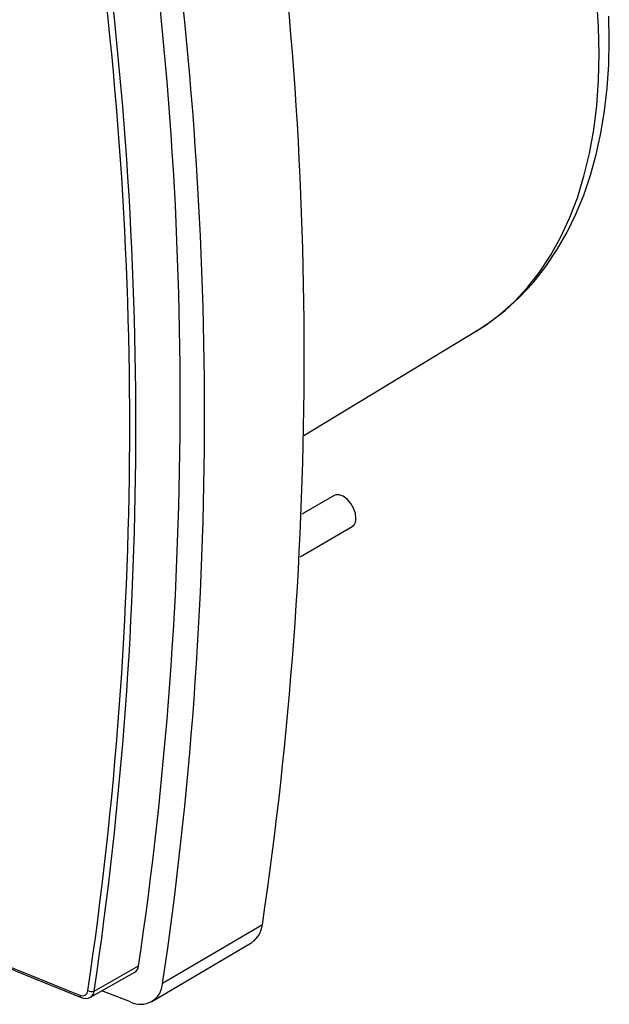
# Model space of a CAD drawing. Header units: millimetres. Extents: x 0 to 489, y 0 to 378.
# Tile 14 of 16: x 400 to 432, y 217 to 271. Entities that reach past the tile are written whole.
import ezdxf

# ---------------------------------------------------------------- set-up
doc = ezdxf.new("R2010")
doc.units = ezdxf.units.MM
doc.header["$LTSCALE"] = 1.75

msp = doc.modelspace()

# ---------------------------------------------------------------- linework, layer by layer
for p, q in [((415.328, 248.39), (424.916, 254.202)), ((417.017, 245.07), (415.219, 244.032)), ((415.121, 241.666), (418.017, 243.338)), ((413.03, 221.226), (407.492, 217.964)), ((406.896, 216.968), (412.448, 220.252)), ((403.695, 217.545), (406.157, 218.938)), ((403.488, 217.205), (405.944, 218.588)), ((403.488, 217.205), (403.474, 217.198)), ((405.718, 216.939), (404.114, 217.558))]:
    msp.add_line(p, q)
at = {"flags": 128}
for points in [[(424.916, 254.202), (425.373, 254.494), (426.212, 255.117), (427, 255.821), (427.733, 256.603), (428.409, 257.461), (429.027, 258.392), (429.585, 259.394), (430.081, 260.465), (430.513, 261.6), (430.881, 262.798), (431.184, 264.053), (431.42, 265.364), (431.59, 266.726), (431.691, 268.135), (431.725, 269.587), (431.691, 271.079), (431.59, 272.606)], [(424.9, 254.198), (425.663, 254.691), (426.504, 255.34), (427.304, 256.07), (428.058, 256.881), (428.765, 257.776), (429.419, 258.754), (429.954, 259.696), (430.437, 260.693), (430.866, 261.744), (431.239, 262.845), (431.557, 263.992), (431.817, 265.184), (432.021, 266.416), (432.167, 267.685), (432.255, 268.989), (432.287, 270.323), (432.261, 271.684)], [(418.224, 243.796), (418.19, 244.068), (418.089, 244.354), (417.933, 244.625), (417.736, 244.855), (417.517, 245.021), (417.299, 245.107), (417.101, 245.105), (417.017, 245.07)]]:
    msp.add_lwpolyline(points, dxfattribs=at)
for centre, radius, start, end in [((199.254, 252.839), 216.1, 351.58806, 8.41194), ((194.097, 250.356), 214.375, 351.57248, 8.42752), ((193.652, 249.586), 216.165, 351.58806, 8.41194), ((192.326, 248.959), 213.34, 351.54179, 8.45821), ((191.663, 248.959), 214.347, 351.57248, 8.42752), ((481.97, 417.06), 214.827, 231.60413, 248.40124), ((482.325, 417.47), 215.429, 231.61965, 248.3863), ((417.742, 243.738), 0.486, 304.5077, 6.8045), ((411.71, 221.354), 1.326, 303.8094, 354.438), ((405.697, 218.979), 0.463, 302.3075, 354.8792), ((406.265, 218.039), 1.229, 243.5423, 356.4684), ((403.031, 217.599), 0.315, 243.6278, 356.383), ((403.048, 217.325), 0.157, 183.2231, 241.0413), ((403.212, 217.734), 0.596, 246.291, 297.5892), ((403.548, 217.85), 0.338, 233.1787, 295.7568), ((403.256, 217.58), 0.441, 301.7415, 355.4452)]:
    msp.add_arc(centre, radius, start, end)

doc.saveas('drawing.dxf')
